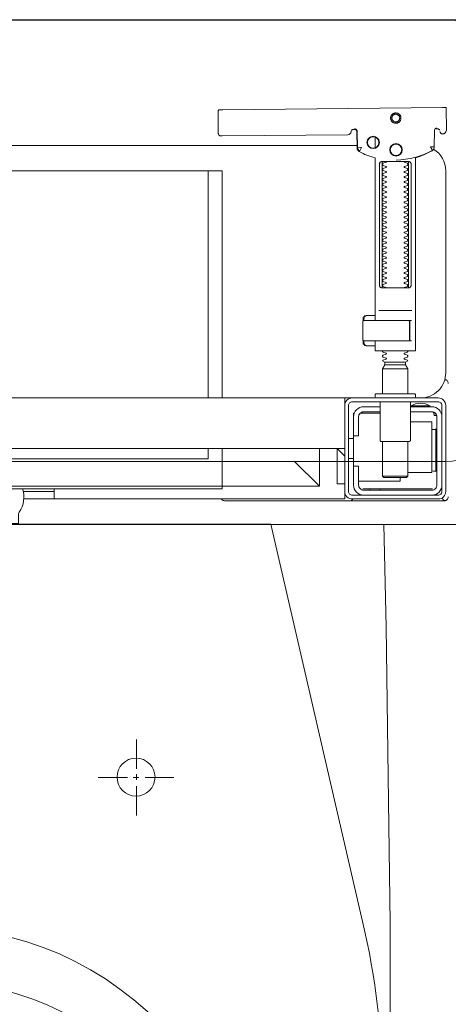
# Model space of a CAD drawing. Header units: millimetres. Extents: x 23192 to 177760, y -399809 to -79279.
# Tile 126 of 256: x 52078 to 52095, y -195465 to -195426. Entities that reach past the tile are written whole.
import ezdxf

# ---------------------------------------------------------------- set-up
doc = ezdxf.new("R2010")
doc.units = ezdxf.units.MM
doc.linetypes.add('HIDDEN2', pattern=[4.7625, 3.175, -1.5875])
doc.layers.get('0').update_dxf_attribs({"lineweight": 0})
for name, color, linetype, lineweight in [('!! 0_ Istn-sciany', 3, 'Continuous', 30), ('!! 2 ZABUDOWA GK-MDF', 54, 'Continuous', 13), ('!! 2_wypos-sanitarne', 240, 'Continuous', 9)]:
    doc.layers.add(name, color=color, linetype=linetype, lineweight=lineweight)
doc.layers.add('!! 2_WYBURZENIA DO REMONTU', color=7, linetype='Continuous', lineweight=0, true_color=0x4d4d4d, plot=False)
doc.layers.add('!!_@ wypos sanit nd', color=7, linetype='Continuous', lineweight=0, plot=False)
doc.layers.add('Powierzchnia', color=140, linetype='Continuous', lineweight=5, plot=False)

# ---------------------------------------------------------------- blocks, each defined once
blk = doc.blocks.new('A$C351F644B')
for p, q in [((16.707, 35.716), (13.073, 19.983)), ((13.073, 19.983), (-13.073, 19.983)), ((-20, 17.5), (20, 17.5)), ((20, 0), (-20, 0))]:
    blk.add_line(p, q)
for centre, radius, start, end in [((-11.917, 42.5), 29.417, 346.6674, 0), ((20, 15), 2.5, 0, 90), ((20, 2.5), 2.5, 270, 0)]:
    blk.add_arc(centre, radius, start, end)
blk = doc.blocks.new('A$Cff2eaf8b')
for points in [[(0.19864, 0.08252), (0.11173, 0.08169)], [(0.20013, 0.08252), (0.20025, 0.07353)], [(0.16386, 0.07389), (0.16409, 0.07384), (0.16425, 0.07378), (0.1644, 0.07368), (0.16452, 0.07356), (0.16463, 0.07342), (0.16471, 0.07326), (0.16476, 0.07309), (0.16478, 0.07292), (0.16496, 0.06636), (0.16497, 0.06624), (0.16498, 0.06614), (0.165, 0.06604), (0.16503, 0.06594), (0.16507, 0.06584), (0.16511, 0.06575), (0.16516, 0.06566), (0.16521, 0.06557), (0.16527, 0.06549), (0.16534, 0.0654), (0.16542, 0.06533), (0.1655, 0.06526), (0.16558, 0.06519), (0.16567, 0.06513), (0.16576, 0.06508), (0.16651, 0.0647), (0.16726, 0.06433), (0.16803, 0.06399), (0.16881, 0.06367), (0.1696, 0.06337), (0.17039, 0.06309), (0.17119, 0.06284), (0.172, 0.0626), (0.172, -0.00186)], [(0.1651, 0.06653), (0.16492, 0.07312), (0.1649, 0.07329), (0.16485, 0.07345), (0.16478, 0.07361), (0.16467, 0.07374), (0.16455, 0.07386), (0.16441, 0.07396), (0.16425, 0.07403), (0.16409, 0.07408), (0.16391, 0.07409)], [(0.172, 0.07087), (0.172, 0.06656)], [(0.19757, 0.07355), (0.19749, 0.07368), (0.19738, 0.0738), (0.19726, 0.0739), (0.19713, 0.07399), (0.19698, 0.07405), (0.19683, 0.07408), (0.19667, 0.07409), (0.19577, 0.07408)], [(0.16493, 0.0675), (-0.16477, 0.0675)], [(0.17483, 0.06014), (0.17483, 0.01214)], [(0.18523, 0.01214), (0.18523, 0.06014)], [(-0.11847, -0.0325), (-0.11847, 0.0575), (0.11153, 0.0575), (0.11153, -0.0325)], [(0.10602, 0.0575), (0.10602, -0.0325)], [(0.16811, -0.00015), (0.16776, -0.00056), (0.16776, -0.00022), (0.16779, -0.00011), (0.16786, -0.00004), (0.16797, 0), (0.1681, 0.00001), (0.16822, 0.00001), (0.16841, 0.00003), (0.16887, 0.00014), (0.172, 0.00014)], [(0.16848, 0.00006), (0.16856, 0.00012), (0.16876, 0.00014)], [(0.18662, 0.00214), (0.17345, 0.00214)], [(0.16732, -0.0019), (0.16732, -0.00074), (0.16736, -0.00062), (0.16746, -0.00054), (0.16767, -0.00049)], [(0.16751, -0.00165), (0.16754, -0.00139), (0.16766, -0.00086)], [(0.17371, -0.00186), (0.18481, -0.00186), (0.18637, -0.00186)], [(0.16767, -0.01124), (0.16755, -0.01122), (0.16746, -0.01119), (0.16737, -0.01112), (0.16732, -0.01098), (0.16732, -0.00983)], [(0.16766, -0.01087), (0.16754, -0.01033), (0.16751, -0.01008)], [(0.172, -0.01186), (0.16887, -0.01186), (0.16841, -0.01176), (0.16831, -0.01174), (0.16819, -0.01174), (0.16806, -0.01173), (0.16794, -0.01172), (0.16783, -0.01166), (0.16776, -0.01151), (0.16776, -0.01117), (0.16811, -0.01157)], [(0.18558, -0.00986), (0.18637, -0.00986)], [(0.16876, -0.01186), (0.16866, -0.01186), (0.16848, -0.01178)], [(0.1759, -0.0183), (0.1841, -0.0183)], [(0.1841, -0.01936), (0.1759, -0.01936)], [(0.185, -0.02092), (0.175, -0.02092)], [(0.19962, -0.02522), (0.19976, -0.02523), (0.19987, -0.02526), (0.20001, -0.0253)], [(-0.16, -0.0355), (-0.16, -0.0325), (0.16, -0.0325), (0.16, -0.0355)], [(0.16, -0.0485), (0.16, -0.0365)], [(0.174, -0.0385), (0.16618, -0.0385)], [(0.167, -0.03806), (0.16693, -0.03815), (0.16687, -0.03825), (0.16681, -0.03837), (0.16675, -0.0385)], [(0.19499, -0.03806), (0.19506, -0.03814), (0.19512, -0.03823), (0.19517, -0.03833), (0.19521, -0.03842), (0.19525, -0.03853), (0.19528, -0.03863), (0.19531, -0.03874), (0.19533, -0.03885), (0.19535, -0.03896), (0.19537, -0.03907), (0.19538, -0.03917), (0.19539, -0.03927), (0.19537, -0.03937), (0.19547, -0.0394), (0.19557, -0.0394), (0.19567, -0.0394), (0.19578, -0.0394), (0.19589, -0.0394), (0.19612, -0.0394), (0.19616, -0.0393), (0.19615, -0.03919), (0.19613, -0.03907), (0.19609, -0.03894), (0.19605, -0.03882), (0.19594, -0.03861)], [(0.1635, -0.0475), (0.1635, -0.04)], [(0.186, -0.042), (0.1945, -0.042), (0.1945, -0.062), (0.185, -0.062)], [(0.19591, -0.04489), (0.19602, -0.04489), (0.19615, -0.04489), (0.19632, -0.04489), (0.1965, -0.04489)], [(0.1615, -0.0485), (0.1635, -0.0485)], [(0.175, -0.0498), (0.175, -0.06346), (0.1755, -0.06396), (0.1845, -0.06396), (0.185, -0.06346), (0.185, -0.0498)], [(0.16, -0.0555), (0.157, -0.0525), (0.16, -0.0525), (-0.16, -0.0525), (-0.157, -0.0525), (-0.16, -0.0555)], [(0.10602, -0.0525), (0.10602, -0.05658), (-0.11847, -0.05658)], [(0.11153, -0.0525), (0.11153, -0.0675), (0.15, -0.0675)], [(0.14, -0.0575), (0.15, -0.0675), (0.15, -0.0525)], [(0.16, -0.0665), (0.157, -0.0665), (0.157, -0.0525)], [(0.1615, -0.0565), (0.1635, -0.0565)], [(0.1965, -0.06151), (0.19632, -0.06151), (0.19615, -0.06151), (0.19602, -0.06151), (0.19591, -0.06151)], [(0.1655, -0.0655), (0.182, -0.0655), (0.182, -0.06396)], [(0.185, -0.06346), (0.175, -0.06346)], [(0.03283, -0.0695), (0.045, -0.0695)], [(0.16, -0.0695), (0.16, -0.0725), (0.03305, -0.0725)], [(0.045, -0.0685), (0.045, -0.0725)], [(0.16721, -0.0685), (0.19466, -0.0685), (0.19478, -0.0685)], [(0.17, -0.069), (0.17, -0.0685)], [(0.174, -0.069), (0.174, -0.0685)]]:
    blk.add_lwpolyline(points)
for points in [[(0.16424, 0.07378), (0.16327, 0.07377), (0.16304, 0.07374), (0.16282, 0.07366), (0.16262, 0.07353), (0.16265, 0.07357), (0.16258, 0.07337), (0.16257, 0.07317, -0.157432), (0.16238, 0.07258), (0.1621, 0.07218, -0.241147), (0.16129, 0.07175), (0.1115, 0.07128), (0.11133, 0.07127), (0.11119, 0.07127), (0.11107, 0.07127), (0.11094, 0.07128), (0.11078, 0.0713), (0.11062, 0.07135), (0.11047, 0.07143), (0.11033, 0.07153), (0.11022, 0.07165), (0.11012, 0.07179), (0.11005, 0.07194), (0.11001, 0.0721), (0.10999, 0.07227), (0.10995, 0.08127), (0.11022, 0.08166)], [(0.19647, 0.0744), (0.19626, 0.07438), (0.19604, 0.0743), (0.19585, 0.07417), (0.19566, 0.07396, 0.132231), (0.19551, 0.07346), (0.19546, 0.06691)], [(0.19768, 0.0731, 0.415336), (0.19869, 0.07211)], [(0.19885, 0.07212), (0.19898, 0.07212), (0.19912, 0.07213), (0.19927, 0.07216), (0.1994, 0.07222), (0.19953, 0.07229), (0.19965, 0.07238), (0.19975, 0.07248), (0.20007, 0.07294, 0.158481), (0.20025, 0.07353)], [(0.18031, 0.06175, 0.125713), (0.19466, 0.06556, 0.121439), (0.19519, 0.06605, -0.262119), (0.2, 0.0575), (0.2, -0.0225, -0.414214), (0.19, -0.0325), (0.18751, -0.0325, 0.405519), (0.188, -0.032), (0.188, -0.0313, 0.414214), (0.1875, -0.0308), (0.1725, -0.0308, 0.414214), (0.172, -0.0313), (0.172, -0.032, 0.405519), (0.17249, -0.0325, 0.001664), (0.15993, -0.0325)], [(0.172, -0.00986), (0.172, -0.01366, 0.414214), (0.1722, -0.01386), (0.18462, -0.01386), (0.1878, -0.01386, 0.414214), (0.188, -0.01366), (0.188, 0.06267), (0.18885, 0.06292), (0.18969, 0.06319), (0.19052, 0.0635), (0.19134, 0.06382), (0.19215, 0.06417), (0.19295, 0.06454), (0.19374, 0.06494), (0.19456, 0.06538), (0.19464, 0.06544), (0.19473, 0.0655), (0.19481, 0.06557), (0.19488, 0.06564), (0.19495, 0.06572), (0.19502, 0.06581)], [(0.17647, 0.01114, 0.182836), (0.17636, 0.01123), (0.17515, 0.01163, 0.050055), (0.175, 0.0119), (0.175, 0.01218, 0.050055), (0.17515, 0.01244), (0.17636, 0.01285, 0.719897), (0.17636, 0.01323), (0.17515, 0.01363, 0.050055), (0.175, 0.0139), (0.175, 0.01418, 0.050055), (0.17515, 0.01444), (0.17636, 0.01485, 0.719897), (0.17636, 0.01523), (0.17515, 0.01563, 0.050055), (0.175, 0.0159), (0.175, 0.01618, 0.050055), (0.17515, 0.01644), (0.17636, 0.01685, 0.719897), (0.17636, 0.01723), (0.17515, 0.01763, 0.050055), (0.175, 0.0179), (0.175, 0.01818, 0.050055), (0.17515, 0.01844), (0.17636, 0.01885, 0.719897), (0.17636, 0.01923), (0.17515, 0.01963, 0.050055), (0.175, 0.0199), (0.175, 0.02018, 0.050055), (0.17515, 0.02044), (0.17636, 0.02085, 0.719897), (0.17636, 0.02123), (0.17515, 0.02163, 0.050055), (0.175, 0.0219), (0.175, 0.02218, 0.050055), (0.17515, 0.02244), (0.17636, 0.02285, 0.719897), (0.17636, 0.02323), (0.17515, 0.02363, 0.050055), (0.175, 0.0239), (0.175, 0.02418, 0.050055), (0.17515, 0.02444), (0.17636, 0.02485, 0.719897), (0.17636, 0.02523), (0.17515, 0.02563, 0.050055), (0.175, 0.0259), (0.175, 0.02618, 0.050055), (0.17515, 0.02644), (0.17636, 0.02685, 0.719897), (0.17636, 0.02723), (0.17515, 0.02763, 0.050055), (0.175, 0.0279), (0.175, 0.02818, 0.050055), (0.17515, 0.02844), (0.17636, 0.02885, 0.719897), (0.17636, 0.02923), (0.17515, 0.02963, 0.050055), (0.175, 0.0299), (0.175, 0.03018, 0.050055), (0.17515, 0.03044), (0.17636, 0.03085, 0.719897), (0.17636, 0.03123), (0.17515, 0.03163, 0.050055), (0.175, 0.0319), (0.175, 0.03218, 0.050055), (0.17515, 0.03244), (0.17636, 0.03285, 0.719897), (0.17636, 0.03323), (0.17515, 0.03363, 0.050055), (0.175, 0.0339), (0.175, 0.03418, 0.050055), (0.17515, 0.03444), (0.17636, 0.03485, 0.719897), (0.17636, 0.03523), (0.17515, 0.03563, 0.050055), (0.175, 0.0359), (0.175, 0.03618, 0.050055), (0.17515, 0.03644), (0.17636, 0.03685, 0.719897), (0.17636, 0.03723), (0.17515, 0.03763, 0.050055), (0.175, 0.0379), (0.175, 0.03818, 0.050055), (0.17515, 0.03844), (0.17636, 0.03885, 0.719897), (0.17636, 0.03923), (0.17515, 0.03963, 0.050055), (0.175, 0.0399), (0.175, 0.04018, 0.050055), (0.17515, 0.04044), (0.17636, 0.04085, 0.719897), (0.17636, 0.04123), (0.17515, 0.04163, 0.050055), (0.175, 0.0419), (0.175, 0.04218, 0.050055), (0.17515, 0.04244), (0.17636, 0.04285, 0.719897), (0.17636, 0.04323), (0.17515, 0.04363, 0.050055), (0.175, 0.0439), (0.175, 0.04418, 0.050055), (0.17515, 0.04444), (0.17636, 0.04485, 0.719897), (0.17636, 0.04523), (0.17515, 0.04563, 0.050055), (0.175, 0.0459), (0.175, 0.04618, 0.050055), (0.17515, 0.04644), (0.17636, 0.04685, 0.719897), (0.17636, 0.04723), (0.17515, 0.04763, 0.050055), (0.175, 0.0479), (0.175, 0.04818, 0.050055), (0.17515, 0.04844), (0.17636, 0.04885, 0.719897), (0.17636, 0.04923), (0.17515, 0.04963, 0.050055), (0.175, 0.0499), (0.175, 0.05018, 0.050055), (0.17515, 0.05044), (0.17636, 0.05085, 0.719897), (0.17636, 0.05123), (0.17515, 0.05163, 0.050055), (0.175, 0.0519), (0.175, 0.05218, 0.050055), (0.17515, 0.05244), (0.17636, 0.05285, 0.719897), (0.17636, 0.05323), (0.17515, 0.05363, 0.050055), (0.175, 0.0539), (0.175, 0.05418, 0.050055), (0.17515, 0.05444), (0.17636, 0.05485, 0.719897), (0.17636, 0.05523), (0.17515, 0.05563, 0.050055), (0.175, 0.0559), (0.175, 0.05618, 0.050055), (0.17515, 0.05644), (0.17636, 0.05685, 0.719897), (0.17636, 0.05723), (0.17515, 0.05763, 0.050055), (0.175, 0.0579), (0.175, 0.05818, 0.050055), (0.17515, 0.05844), (0.17636, 0.05885, 0.719897), (0.17636, 0.05923), (0.17515, 0.05963, 0.050055), (0.175, 0.0599), (0.175, 0.06018, 0.050055), (0.17515, 0.06044), (0.17636, 0.06085, 0.474594), (0.17647, 0.06114)], [(0.18353, 0.06114, 0.474594), (0.18364, 0.06085), (0.18485, 0.06044, 0.050055), (0.185, 0.06018), (0.185, 0.0599, 0.050055), (0.18485, 0.05963), (0.18364, 0.05923, 0.719897), (0.18364, 0.05885), (0.18485, 0.05844, 0.050055), (0.185, 0.05818), (0.185, 0.0579, 0.050055), (0.18485, 0.05763), (0.18364, 0.05723, 0.719897), (0.18364, 0.05685), (0.18485, 0.05644, 0.050055), (0.185, 0.05618), (0.185, 0.0559, 0.050055), (0.18485, 0.05563), (0.18364, 0.05523, 0.719897), (0.18364, 0.05485), (0.18485, 0.05444, 0.050055), (0.185, 0.05418), (0.185, 0.0539, 0.050055), (0.18485, 0.05363), (0.18364, 0.05323, 0.719897), (0.18364, 0.05285), (0.18485, 0.05244, 0.050055), (0.185, 0.05218), (0.185, 0.0519, 0.050055), (0.18485, 0.05163), (0.18364, 0.05123, 0.719897), (0.18364, 0.05085), (0.18485, 0.05044, 0.050055), (0.185, 0.05018), (0.185, 0.0499, 0.050055), (0.18485, 0.04963), (0.18364, 0.04923, 0.719897), (0.18364, 0.04885), (0.18485, 0.04844, 0.050055), (0.185, 0.04818), (0.185, 0.0479, 0.050055), (0.18485, 0.04763), (0.18364, 0.04723, 0.719897), (0.18364, 0.04685), (0.18485, 0.04644, 0.050055), (0.185, 0.04618), (0.185, 0.0459, 0.050055), (0.18485, 0.04563), (0.18364, 0.04523, 0.719897), (0.18364, 0.04485), (0.18485, 0.04444, 0.050055), (0.185, 0.04418), (0.185, 0.0439, 0.050055), (0.18485, 0.04363), (0.18364, 0.04323, 0.719897), (0.18364, 0.04285), (0.18485, 0.04244, 0.050055), (0.185, 0.04218), (0.185, 0.0419, 0.050055), (0.18485, 0.04163), (0.18364, 0.04123, 0.719897), (0.18364, 0.04085), (0.18485, 0.04044, 0.050055), (0.185, 0.04018), (0.185, 0.0399, 0.050055), (0.18485, 0.03963), (0.18364, 0.03923, 0.719897), (0.18364, 0.03885), (0.18485, 0.03844, 0.050055), (0.185, 0.03818), (0.185, 0.0379, 0.050055), (0.18485, 0.03763), (0.18364, 0.03723, 0.719897), (0.18364, 0.03685), (0.18485, 0.03644, 0.050055), (0.185, 0.03618), (0.185, 0.0359, 0.050055), (0.18485, 0.03563), (0.18364, 0.03523, 0.719897), (0.18364, 0.03485), (0.18485, 0.03444, 0.050055), (0.185, 0.03418), (0.185, 0.0339, 0.050055), (0.18485, 0.03363), (0.18364, 0.03323, 0.719897), (0.18364, 0.03285), (0.18485, 0.03244, 0.050055), (0.185, 0.03218), (0.185, 0.0319, 0.050055), (0.18485, 0.03163), (0.18364, 0.03123, 0.719897), (0.18364, 0.03085), (0.18485, 0.03044, 0.050055), (0.185, 0.03018), (0.185, 0.0299, 0.050055), (0.18485, 0.02963), (0.18364, 0.02923, 0.719897), (0.18364, 0.02885), (0.18485, 0.02844, 0.050055), (0.185, 0.02818), (0.185, 0.0279, 0.050055), (0.18485, 0.02763), (0.18364, 0.02723, 0.719897), (0.18364, 0.02685), (0.18485, 0.02644, 0.050055), (0.185, 0.02618), (0.185, 0.0259, 0.050055), (0.18485, 0.02563), (0.18364, 0.02523, 0.719897), (0.18364, 0.02485), (0.18485, 0.02444, 0.050055), (0.185, 0.02418), (0.185, 0.0239, 0.050055), (0.18485, 0.02363), (0.18364, 0.02323, 0.719897), (0.18364, 0.02285), (0.18485, 0.02244, 0.050055), (0.185, 0.02218), (0.185, 0.0219, 0.050055), (0.18485, 0.02163), (0.18364, 0.02123, 0.719897), (0.18364, 0.02085), (0.18485, 0.02044, 0.050055), (0.185, 0.02018), (0.185, 0.0199, 0.050055), (0.18485, 0.01963), (0.18364, 0.01923, 0.719897), (0.18364, 0.01885), (0.18485, 0.01844, 0.050055), (0.185, 0.01818), (0.185, 0.0179, 0.050055), (0.18485, 0.01763), (0.18364, 0.01723, 0.719897), (0.18364, 0.01685), (0.18485, 0.01644, 0.050055), (0.185, 0.01618), (0.185, 0.0159, 0.050055), (0.18485, 0.01563), (0.18364, 0.01523, 0.719897), (0.18364, 0.01485), (0.18485, 0.01444, 0.050055), (0.185, 0.01418), (0.185, 0.0139, 0.050055), (0.18485, 0.01363), (0.18364, 0.01323, 0.719897), (0.18364, 0.01285), (0.18485, 0.01244, 0.050055), (0.185, 0.01218), (0.185, 0.0119, 0.050055), (0.18485, 0.01163), (0.18364, 0.01123, 0.182836), (0.18353, 0.01114)], [(0.18575, -0.00966), (0.18575, -0.00207), (0.18572, -0.00196), (0.18564, -0.00189), (0.18554, -0.00186), (0.18565, -0.00188), (0.18573, -0.00194), (0.18577, -0.00204), (0.18577, -0.00966), (0.18574, -0.00977), (0.18566, -0.00984), (0.18547, -0.00986), (0.18558, -0.00981), (0.18563, -0.00966), (0.18563, -0.00206), (0.18557, -0.00191), (0.18547, -0.00186), (0.16743, -0.00186, 0.414214), (0.16723, -0.00206), (0.16723, -0.00966, 0.414214), (0.16743, -0.00986), (0.18547, -0.00986)], [(0.18555, -0.00986, 0.414213), (0.18575, -0.00966), (0.18575, -0.00207), (0.18575, -0.00966), (0.18572, -0.00977), (0.18564, -0.00984), (0.18554, -0.00986)], [(0.175, -0.01382), (0.175, -0.01406, -0.050055), (0.17515, -0.01432), (0.17636, -0.01473, -0.719897), (0.17636, -0.01511), (0.17515, -0.01552, -0.050055), (0.175, -0.01578), (0.175, -0.01606, -0.050055), (0.17515, -0.01632), (0.17636, -0.01673, -0.719897), (0.17636, -0.01711), (0.17515, -0.01752, -0.050055), (0.175, -0.01778), (0.1759, -0.0183), (0.1759, -0.01936), (0.175, -0.02092), (0.175, -0.0308)], [(0.185, -0.01382), (0.185, -0.01406, 0.050055), (0.18485, -0.01432), (0.18364, -0.01473, 0.719897), (0.18364, -0.01511), (0.18485, -0.01552, 0.050055), (0.185, -0.01578), (0.185, -0.01606, 0.050055), (0.18485, -0.01632), (0.18364, -0.01673, 0.719897), (0.18364, -0.01711), (0.18485, -0.01752, 0.050055), (0.185, -0.01778), (0.1841, -0.0183), (0.1841, -0.01936), (0.185, -0.02092), (0.185, -0.0308)], [(0.2001, -0.02534, 0.126559), (0.19961, -0.02525)], [(0.20099, -0.02671, 0.198909), (0.20055, -0.02564, 0.091301), (0.2001, -0.02534)], [(0.174, -0.034), (0.174, -0.0493, 0.414214), (0.1745, -0.0498), (0.1855, -0.0498, 0.414214), (0.186, -0.0493), (0.186, -0.034)], [(0.19375, -0.03562, 0.119096), (0.19, -0.03454, 0.119096), (0.18625, -0.03562)], [(0.16379, -0.0385), (0.1635, -0.0385), (0.1635, -0.04, -0.414214), (0.1675, -0.036), (0.174, -0.036)], [(0.174, -0.038), (0.1675, -0.038, 0.414214), (0.1655, -0.04), (0.1655, -0.0475), (0.1635, -0.0475), (0.1635, -0.067, 0.414214), (0.1675, -0.071)], [(0.1635, -0.0595), (0.1655, -0.0595), (0.1655, -0.067, 0.414214), (0.1675, -0.069), (0.1945, -0.069, 0.414214), (0.1965, -0.067), (0.1965, -0.04, 0.414214), (0.1945, -0.038), (0.186, -0.038)], [(0.19375, -0.036), (0.19375, -0.03562), (0.18625, -0.03562), (0.18625, -0.036), (0.1945, -0.036, -0.414214), (0.1985, -0.04)], [(0.1945, -0.04497), (0.19515, -0.04496), (0.19542, -0.04496), (0.1956, -0.04496), (0.19566, -0.04496, 0.116465), (0.19589, -0.0449), (0.196, -0.04485), (0.196, -0.06155), (0.19589, -0.0615, 0.116465), (0.19566, -0.06144), (0.19542, -0.06144), (0.19515, -0.06144), (0.1945, -0.06143)], [(-0.04, -0.0685), (-0.03255, -0.0685, 0.236962), (-0.03118, -0.07775, -0.154353), (-0.031, -0.07832), (-0.031, -0.08218), (0.031, -0.08218), (0.031, -0.07832, -0.154353), (0.03118, -0.07775, 0.236962), (0.03255, -0.0685), (0.04, -0.0685)], [(0.1945, -0.071, 0.414214), (0.1985, -0.067)], [(0.11124, -0.0725), (0.11142, -0.07274), (0.11165, -0.07293), (0.11192, -0.07308), (0.1122, -0.07317), (0.1125, -0.0732), (0.1623, -0.0732, 0.326231), (0.16325, -0.0725)], [(0.1987, -0.07216, 0.000114), (0.1987, -0.07216, 0.517015), (0.20003, -0.07309), (0.19993, -0.07313), (0.19983, -0.07315), (0.19971, -0.07318), (0.19958, -0.07319), (0.19948, -0.07319), (0.19903, -0.07319), (0.19841, -0.07319), (0.19771, -0.07319), (0.16427, -0.07319), (0.16392, -0.07319), (0.16356, -0.07319), (0.16323, -0.07319), (0.16293, -0.07319), (0.16269, -0.07319), (0.16249, -0.07319), (0.16236, -0.07319)], [(0.2001, -0.07306, 0.091301), (0.20055, -0.07276, 0.198909), (0.20099, -0.0717)]]:
    blk.add_lwpolyline(points, format="xyb")
for points in [[(0.18024, 0.0763), (0.18044, 0.07631), (0.18064, 0.07634), (0.18083, 0.07639), (0.18102, 0.07646), (0.1812, 0.07655), (0.18138, 0.07665), (0.18154, 0.07677), (0.18168, 0.07691), (0.18182, 0.07706), (0.18193, 0.07722), (0.18204, 0.0774), (0.18212, 0.07758), (0.18219, 0.07777), (0.18223, 0.07796), (0.18226, 0.07816), (0.18227, 0.07836), (0.18226, 0.07857), (0.18223, 0.07876), (0.18217, 0.07896), (0.18211, 0.07915), (0.18202, 0.07933), (0.18191, 0.0795), (0.18179, 0.07966), (0.18165, 0.07981), (0.1815, 0.07994), (0.18134, 0.08006), (0.18117, 0.08016), (0.18099, 0.08024), (0.1808, 0.08031), (0.1806, 0.08036), (0.1804, 0.08038), (0.1802, 0.08039), (0.18, 0.08038), (0.1798, 0.08035), (0.17961, 0.0803), (0.17942, 0.08023), (0.17924, 0.08014), (0.17907, 0.08004), (0.17891, 0.07992), (0.17876, 0.07978), (0.17863, 0.07963), (0.17851, 0.07947), (0.17841, 0.07929), (0.17832, 0.07911), (0.17826, 0.07892), (0.17821, 0.07872), (0.17818, 0.07853), (0.17817, 0.07832), (0.17819, 0.07812), (0.17822, 0.07793), (0.17827, 0.07773), (0.17834, 0.07754), (0.17842, 0.07736), (0.17853, 0.07719), (0.17865, 0.07703), (0.17879, 0.07688), (0.17894, 0.07675), (0.1791, 0.07663), (0.17927, 0.07653), (0.17946, 0.07645), (0.17965, 0.07638), (0.17984, 0.07633), (0.18004, 0.07631)], [(0.18023, 0.07679), (0.18038, 0.0768), (0.18053, 0.07682), (0.18068, 0.07686), (0.18082, 0.07691), (0.18096, 0.07698), (0.18109, 0.07706), (0.18121, 0.07715), (0.18132, 0.07725), (0.18143, 0.07737), (0.18151, 0.07749), (0.18159, 0.07762), (0.18166, 0.07776), (0.18171, 0.0779), (0.18174, 0.07805), (0.18176, 0.0782), (0.18177, 0.07835), (0.18176, 0.0785), (0.18174, 0.07866), (0.1817, 0.0788), (0.18164, 0.07895), (0.18158, 0.07908), (0.1815, 0.07921), (0.18141, 0.07933), (0.1813, 0.07944), (0.18119, 0.07955), (0.18107, 0.07964), (0.18093, 0.07971), (0.1808, 0.07978), (0.18065, 0.07983), (0.18051, 0.07986), (0.18036, 0.07988), (0.1802, 0.07989), (0.18005, 0.07988), (0.1799, 0.07986), (0.17975, 0.07982), (0.17961, 0.07976), (0.17947, 0.0797), (0.17935, 0.07962), (0.17922, 0.07953), (0.17911, 0.07942), (0.17901, 0.07931), (0.17892, 0.07919), (0.17884, 0.07906), (0.17878, 0.07892), (0.17873, 0.07877), (0.1787, 0.07863), (0.17867, 0.07848), (0.17867, 0.07832), (0.17868, 0.07817), (0.1787, 0.07802), (0.17874, 0.07787), (0.17879, 0.07773), (0.17886, 0.07759), (0.17894, 0.07746), (0.17903, 0.07734), (0.17913, 0.07723), (0.17925, 0.07713), (0.17937, 0.07704), (0.1795, 0.07696), (0.17964, 0.0769), (0.17978, 0.07685), (0.17993, 0.07682), (0.18008, 0.07679)], [(0.16587, 0.06536), (0.16582, 0.06538), (0.16577, 0.06542), (0.16573, 0.06545), (0.16568, 0.06549), (0.16563, 0.06553), (0.16558, 0.06558), (0.16553, 0.06563), (0.16548, 0.06568), (0.16544, 0.06573), (0.1654, 0.06579), (0.16536, 0.06585), (0.16532, 0.06591), (0.16529, 0.06597), (0.16526, 0.06603), (0.16523, 0.0661), (0.16521, 0.06616), (0.16519, 0.06623), (0.16517, 0.06629), (0.16515, 0.06636), (0.16514, 0.06642), (0.16514, 0.06648), (0.16513, 0.06654), (0.16513, 0.06659), (0.16518, 0.06661), (0.16643, 0.06666), (0.16648, 0.06666), (0.16654, 0.06666), (0.16659, 0.06668), (0.16664, 0.06665), (0.16661, 0.06661), (0.16658, 0.06656), (0.16655, 0.06651), (0.16652, 0.06645), (0.16594, 0.06536)], [(0.18533, 0.06114), (0.18541, 0.06113), (0.1855, 0.06112), (0.18559, 0.06111), (0.18567, 0.06108), (0.18575, 0.06105), (0.18583, 0.06101), (0.18591, 0.06096), (0.18597, 0.0609), (0.18604, 0.06084), (0.18609, 0.06076), (0.18615, 0.06068), (0.18619, 0.06058), (0.18623, 0.06048), (0.18625, 0.06037), (0.18627, 0.06025), (0.18628, 0.06014), (0.18628, 0.01214), (0.18627, 0.01202), (0.18625, 0.01191), (0.18623, 0.0118), (0.18619, 0.01169), (0.18615, 0.0116), (0.18609, 0.01151), (0.18604, 0.01144), (0.18597, 0.01137), (0.18591, 0.01131), (0.18583, 0.01126), (0.18575, 0.01122), (0.18567, 0.01119), (0.18559, 0.01117), (0.1855, 0.01115), (0.18541, 0.01114), (0.18533, 0.01114), (0.17475, 0.01114), (0.17466, 0.01114), (0.17457, 0.01115), (0.17449, 0.01117), (0.1744, 0.01119), (0.17432, 0.01122), (0.17424, 0.01126), (0.17416, 0.01131), (0.17409, 0.01137), (0.17403, 0.01144), (0.17397, 0.01151), (0.17392, 0.0116), (0.17387, 0.01169), (0.17384, 0.0118), (0.17381, 0.01191), (0.17379, 0.01202), (0.17379, 0.01214), (0.17379, 0.06014), (0.17379, 0.06025), (0.17381, 0.06037), (0.17384, 0.06048), (0.17387, 0.06058), (0.17392, 0.06068), (0.17397, 0.06076), (0.17403, 0.06084), (0.17409, 0.0609), (0.17416, 0.06096), (0.17424, 0.06101), (0.17432, 0.06105), (0.1744, 0.06108), (0.17449, 0.06111), (0.17457, 0.06112), (0.17466, 0.06113), (0.17475, 0.06114)], [(-0.11847, -0.0685), (0.11153, -0.0685), (0.11153, -0.0675), (-0.11847, -0.0675)]]:
    blk.add_lwpolyline(points, close=True)
for points in [[(0.19546, 0.0669), (0.19546, 0.0669), (0.19546, 0.0669), (0.19546, 0.06691), (0.19546, 0.06691), (0.19546, 0.06691), (0.19546, 0.06691), (0.19546, 0.06691), (0.19546, 0.06691), (0.19546, 0.06691), (0.19546, 0.06691), (0.19546, 0.06691), (0.19546, 0.06691), (0.19546, 0.06691), (0.19546, 0.06691), (0.19546, 0.06691), (0.19546, 0.06691), (0.19546, 0.06691), (0.19546, 0.06691), (0.19546, 0.06691), (0.19546, 0.0669), (0.19546, 0.0669), (0.19546, 0.0669), (0.19546, 0.0669), (0.19546, 0.0669), (0.19546, 0.0669), (0.19546, 0.0669), (0.19546, 0.0669), (0.19546, 0.0669), (0.19546, 0.0669), (0.19546, 0.0669), (0.19546, 0.0669), (0.19546, 0.0669), (0.19546, 0.0669), (0.19546, 0.0669), (0.19546, 0.0669), (0.19545, 0.0669), (0.19545, 0.06691), (0.19545, 0.06691), (0.19545, 0.06691), (0.19545, 0.06691), (0.19545, 0.06691), (0.19545, 0.06691), (0.19545, 0.06691), (0.19545, 0.06691), (0.19544, 0.06691), (0.19544, 0.06691), (0.19544, 0.0669), (0.19544, 0.0669), (0.19544, 0.0669), (0.19543, 0.0669), (0.19543, 0.0669), (0.19543, 0.0669), (0.19543, 0.0669), (0.19543, 0.0669), (0.19543, 0.0669), (0.19543, 0.0669), (0.19542, 0.0669), (0.19542, 0.0669), (0.19542, 0.0669), (0.19542, 0.0669), (0.19542, 0.0669), (0.19541, 0.0669), (0.19541, 0.0669), (0.19541, 0.0669), (0.19541, 0.0669), (0.19541, 0.0669), (0.1954, 0.0669), (0.1954, 0.0669), (0.1954, 0.0669), (0.19539, 0.0669), (0.19539, 0.0669), (0.19539, 0.0669), (0.19537, 0.06691), (0.19537, 0.06691), (0.19537, 0.06691), (0.19536, 0.06691), (0.19536, 0.06691), (0.19535, 0.06691), (0.19535, 0.06691), (0.19534, 0.06691), (0.19534, 0.06691), (0.19533, 0.06691), (0.19533, 0.06691), (0.19532, 0.06691), (0.19532, 0.06691), (0.19531, 0.06691), (0.19531, 0.06691), (0.1953, 0.06691), (0.19529, 0.06691), (0.19529, 0.06691), (0.19528, 0.06691), (0.19527, 0.06691), (0.19527, 0.06691), (0.19526, 0.06691), (0.19525, 0.06691), (0.19524, 0.06691), (0.19523, 0.06691), (0.19523, 0.06691), (0.19522, 0.06691), (0.19521, 0.06691), (0.1952, 0.06691), (0.19519, 0.06691), (0.19518, 0.06691), (0.19517, 0.06691), (0.19516, 0.06691), (0.19515, 0.06691), (0.19514, 0.06691), (0.19513, 0.06691), (0.19512, 0.06691), (0.19511, 0.06691), (0.1951, 0.06691), (0.19509, 0.06691), (0.19508, 0.06691), (0.19507, 0.06691), (0.19506, 0.06691), (0.19505, 0.06691), (0.19504, 0.06691), (0.19503, 0.06691), (0.19502, 0.06691), (0.19501, 0.06691), (0.19499, 0.06691), (0.19498, 0.06691), (0.19497, 0.06691), (0.19496, 0.06691), (0.19495, 0.06691), (0.19494, 0.06692), (0.19492, 0.06692), (0.19491, 0.06692), (0.1949, 0.06692), (0.19489, 0.06692), (0.19487, 0.06692), (0.19486, 0.06692), (0.19485, 0.06692), (0.19484, 0.06692), (0.19482, 0.06692), (0.19481, 0.06692), (0.19469, 0.06692), (0.19464, 0.06692), (0.19459, 0.06692), (0.19456, 0.06692), (0.19453, 0.06692), (0.19451, 0.06692), (0.19448, 0.06692), (0.19445, 0.06692), (0.19443, 0.06692), (0.1944, 0.06692), (0.19438, 0.06692), (0.19435, 0.06692), (0.19433, 0.06692), (0.1943, 0.06692), (0.19428, 0.06692), (0.19427, 0.06692), (0.19425, 0.06692), (0.19423, 0.06692), (0.19422, 0.06692), (0.19421, 0.06692), (0.19419, 0.06692), (0.19418, 0.06692), (0.19418, 0.06692), (0.19417, 0.06692), (0.19416, 0.06692), (0.19416, 0.06692), (0.19415, 0.06692), (0.19415, 0.06693), (0.19414, 0.06693), (0.19414, 0.06693), (0.19413, 0.06693), (0.19413, 0.06693), (0.19412, 0.06693), (0.19412, 0.06693), (0.19411, 0.06693), (0.19411, 0.06693), (0.19411, 0.06692), (0.1941, 0.06692), (0.1941, 0.06692), (0.1941, 0.06692), (0.19409, 0.06692), (0.19409, 0.06692), (0.19409, 0.06692), (0.19408, 0.06692), (0.19408, 0.06692), (0.19408, 0.06692), (0.19407, 0.06692), (0.19407, 0.06692), (0.19406, 0.06692), (0.19406, 0.06692), (0.19406, 0.06692), (0.19406, 0.06692), (0.19405, 0.06692), (0.19405, 0.06692), (0.19405, 0.06692), (0.19405, 0.06692), (0.19404, 0.06693), (0.19404, 0.06693), (0.19404, 0.06693), (0.19403, 0.06693), (0.19403, 0.06693), (0.19402, 0.06693), (0.19402, 0.06694), (0.19402, 0.06694), (0.19401, 0.06694), (0.19401, 0.06694), (0.19401, 0.06694), (0.194, 0.06694), (0.194, 0.06694), (0.194, 0.06694), (0.194, 0.06694), (0.194, 0.06694), (0.194, 0.06694), (0.19399, 0.06694), (0.19399, 0.06694), (0.19399, 0.06694), (0.19399, 0.06694), (0.19399, 0.06694), (0.19399, 0.06694), (0.19399, 0.06694), (0.19398, 0.06694), (0.19398, 0.06694), (0.19398, 0.06694), (0.19398, 0.06693), (0.19398, 0.06693), (0.19397, 0.06693), (0.19397, 0.06693), (0.19397, 0.06693), (0.19397, 0.06693), (0.19397, 0.06692), (0.19397, 0.06692), (0.19397, 0.06692), (0.19397, 0.06692), (0.19397, 0.06692), (0.19397, 0.06691), (0.19397, 0.06691), (0.19397, 0.06691), (0.19397, 0.06691), (0.19397, 0.0669), (0.19397, 0.0669), (0.19397, 0.0669), (0.19397, 0.0669), (0.19397, 0.0669), (0.19397, 0.06689), (0.19397, 0.06689), (0.19397, 0.06689), (0.19397, 0.06689), (0.19397, 0.06689), (0.19397, 0.06688), (0.19397, 0.06688), (0.19398, 0.06688), (0.19398, 0.06688), (0.19398, 0.06688), (0.19398, 0.06687), (0.19399, 0.06687), (0.19399, 0.06687), (0.19399, 0.06687), (0.194, 0.06686), (0.194, 0.06686), (0.19401, 0.06685), (0.19401, 0.06685), (0.19401, 0.06685), (0.19402, 0.06684), (0.19402, 0.06684), (0.19402, 0.06684), (0.19402, 0.06683), (0.19403, 0.06683), (0.19403, 0.06683), (0.19403, 0.06682), (0.19403, 0.06682), (0.19403, 0.06682), (0.19403, 0.06681), (0.19403, 0.06681), (0.19404, 0.06681), (0.19404, 0.06681), (0.19404, 0.0668), (0.19404, 0.0668), (0.19404, 0.0668), (0.19404, 0.06679), (0.19405, 0.06679), (0.19405, 0.06679), (0.19405, 0.06678), (0.19405, 0.06678), (0.19405, 0.06677), (0.19406, 0.06677), (0.19406, 0.06677), (0.19406, 0.06676), (0.19406, 0.06676), (0.19407, 0.06675), (0.19407, 0.06675), (0.19407, 0.06674), (0.19408, 0.06673), (0.19408, 0.06672), (0.19409, 0.06671), (0.1941, 0.0667), (0.1941, 0.06669), (0.19411, 0.06668), (0.19412, 0.06666), (0.19414, 0.06663), (0.19416, 0.06659), (0.19418, 0.06655), (0.19419, 0.06653), (0.1942, 0.06652), (0.19421, 0.0665), (0.19422, 0.06648), (0.19423, 0.06646), (0.19433, 0.06627), (0.19434, 0.06626), (0.19435, 0.06624), (0.19436, 0.06622), (0.19437, 0.06621), (0.19438, 0.06619), (0.19439, 0.06618), (0.1944, 0.06616), (0.1944, 0.06614), (0.19441, 0.06613), (0.19442, 0.06611), (0.19443, 0.0661), (0.19444, 0.06608), (0.19445, 0.06607), (0.19445, 0.06605), (0.19446, 0.06604), (0.19447, 0.06603), (0.19448, 0.06601), (0.19448, 0.066), (0.19449, 0.06598), (0.1945, 0.06597), (0.19451, 0.06596), (0.19451, 0.06595), (0.19452, 0.06593), (0.19453, 0.06592), (0.19453, 0.06591), (0.19454, 0.0659), (0.19455, 0.06588), (0.19455, 0.06587), (0.19456, 0.06586), (0.19457, 0.06585), (0.19457, 0.06584), (0.19458, 0.06583), (0.19458, 0.06582), (0.19459, 0.06581), (0.19459, 0.0658), (0.1946, 0.06579), (0.1946, 0.06578), (0.19461, 0.06577), (0.19461, 0.06576), (0.19462, 0.06575), (0.19462, 0.06574), (0.19463, 0.06573), (0.19463, 0.06572), (0.19464, 0.06572), (0.19464, 0.06571), (0.19464, 0.0657), (0.19465, 0.06569), (0.19465, 0.06569), (0.19466, 0.06568), (0.19466, 0.06567), (0.19466, 0.06567), (0.19467, 0.06566), (0.19467, 0.06566), (0.19467, 0.06565), (0.19467, 0.06565), (0.19468, 0.06564), (0.19468, 0.06564), (0.19468, 0.06564), (0.19468, 0.06563), (0.19468, 0.06563), (0.19468, 0.06563), (0.19468, 0.06563), (0.19468, 0.06563), (0.19468, 0.06562), (0.19469, 0.06562), (0.19469, 0.06562), (0.19469, 0.06562), (0.19469, 0.06562), (0.19469, 0.06562), (0.19469, 0.06562), (0.19469, 0.06561), (0.19469, 0.06561), (0.19469, 0.06561), (0.19469, 0.06561), (0.19469, 0.06561), (0.19469, 0.06561), (0.19469, 0.06561), (0.19469, 0.06561), (0.19469, 0.06561), (0.19469, 0.06561), (0.19469, 0.06561), (0.19469, 0.06561), (0.19469, 0.06561), (0.19469, 0.06561), (0.19469, 0.06561), (0.19469, 0.06561), (0.19469, 0.0656), (0.19469, 0.0656), (0.19469, 0.0656), (0.19469, 0.0656), (0.19469, 0.0656), (0.19469, 0.0656), (0.19468, 0.0656), (0.19468, 0.0656), (0.19468, 0.0656), (0.19468, 0.0656), (0.19468, 0.0656), (0.19468, 0.0656), (0.19468, 0.0656), (0.19469, 0.0656), (0.19469, 0.0656), (0.19469, 0.0656), (0.19469, 0.0656), (0.19469, 0.0656), (0.19469, 0.0656), (0.19469, 0.0656), (0.19469, 0.0656), (0.19469, 0.0656), (0.19469, 0.0656), (0.19469, 0.0656), (0.19469, 0.0656, 0.269557)], [(0.16, -0.0695), (0.16, -0.0355, -0.414214), (0.163, -0.0325), (0.197, -0.0325, -0.414214), (0.2, -0.0355), (0.2, -0.0695, -0.414214), (0.197, -0.0725), (0.163, -0.0725, -0.414214)], [(0.1985, -0.0355), (0.1985, -0.0695, -0.414214), (0.197, -0.071), (0.163, -0.071, -0.414214), (0.1615, -0.0695), (0.1615, -0.0355, -0.414214), (0.163, -0.034), (0.197, -0.034, -0.414214)]]:
    blk.add_lwpolyline(points, format="xyb", close=True)
for centre, radius in [((0.17128, 0.06872), 0.00247), ((0.17128, 0.06871), 0.00227), ((0.18031, 0.0658), 0.00247), ((0.18031, 0.0658), 0.00227)]:
    blk.add_circle(centre, radius)
for centre, major_axis, ratio, start_param, end_param in [((0.19863, 0.08251), (0.0015, 0.00001), 0.008666, 0.000034, 1.564556), ((0.11145, 0.08128), (-0.0015, -0.00001), 0.008666, 6.276938, 6.283143), ((0.11172, 0.08167), (0.0015, 0.00001), 0.008666, 1.564549, 3.135353), ((0.16326, 0.07477), (0.00001, -0.001), 0.006244, 0, 0.008667), ((0.19846, 0.074), (-0.000892, -0.000453), 0.001081, 6.273741, 6.283185), ((0.19868, 0.07311), (-0.001, -0.00001), 0.00236, 6.276941, 6.283185), ((0.19849, 0.07212), (0.000501, 0.000005), 0.008666, 5.12776, 5.491123), ((0.19868, 0.07311), (0.000013, -0.001), 0.403131, 6.273715, 6.283185), ((0.19883, 0.07312), (0.000018, -0.001), 0.702652, 6.271005, 6.283185), ((0.19875, 0.07351), (0.0015, 0.00002), 0.011557, 6.27692, 6.283202), ((0.17484, 0.06014), (0, 0.001), 0.006244, 0, 1.570796), ((0.18031, 0.06225), (0.000005, -0.0005), 0.006244, 0, 0.008667), ((0.18524, 0.06014), (0, -0.001), 0.006244, 3.141593, 4.712389), ((0.17484, 0.01214), (0, -0.001), 0.006244, 4.712389, 6.283185), ((0.18524, 0.01214), (0, -0.001), 0.006244, 4.712389, 6.283185), ((0.16768, -0.00069), (-0.000013, 0.0002), 0.199357, 6.276703, 6.276744), ((0.16768, -0.01104), (-0.000013, -0.0002), 0.199357, 0.006339, 0.00638)]:
    blk.add_ellipse(centre, major_axis=major_axis, ratio=ratio, start_param=start_param, end_param=end_param)
blk = doc.blocks.new('A$C6ce7c513')
at = {"lineweight": 0}
for points in [[(0.17819, -0.23404), (0.17794, -0.15833), (0.17745, -0.11986), (0.17695, -0.08064), (0.17646, -0.04094), (0.17548, -0.00049)], [(-0.17548, -0.00049), (0.17547, -0.00049)], [(0.07756, -0.08557), (0.07756, -0.09717)], [(0.06252, -0.10062), (0.07411, -0.10062)], [(0.07633, -0.10062), (0.07855, -0.10062)], [(0.07756, -0.09939), (0.07756, -0.1016)], [(0.08101, -0.10062), (0.09236, -0.10062)], [(0.07756, -0.10408), (0.07756, -0.11567)]]:
    blk.add_lwpolyline(points, dxfattribs=at)
blk.add_circle((0.07744, -0.1005), 0.00752, dxfattribs=at)
for centre, major_axis, ratio in [((0, -0.32554), (0, -0.16499), 0.830338), ((0, -0.32974), (0, -0.14798), 0.83084)]:
    blk.add_ellipse(centre, major_axis=major_axis, ratio=ratio, start_param=0, end_param=6.283185, dxfattribs=at)

msp = doc.modelspace()

# ---------------------------------------------------------------- linework, layer by layer
at = {"layer": '!! 0_ Istn-sciany'}
msp.add_lwpolyline([(52030.71142, -195425.5883), (52144.71142, -195425.5883)], dxfattribs=at)
at = {"layer": '!! 2 ZABUDOWA GK-MDF'}
msp.add_lwpolyline([(52030.71142, -195445.5883), (52144.71142, -195445.5883)], dxfattribs=at)
at = {"layer": 'Powierzchnia'}
msp.add_lwpolyline([(52135.71142, -195425.5883), (52004.71142, -195425.5883), (52004.71142, -195587.5883), (52135.71142, -195587.5883)], close=True, dxfattribs=at)

# ---------------------------------------------------------------- block references
at = {"layer": '!! 2_WYBURZENIA DO REMONTU', "linetype": 'HIDDEN2', "ltscale": 3, "xscale": -1, "rotation": 180}
msp.add_blockref('A$C351F644B', (52074.71142, -195425.5883), dxfattribs=at)
at = {"layer": '!! 2_wypos-sanitarne', "xscale": 100, "yscale": 100, "zscale": 100}
msp.add_blockref('A$C6ce7c513', (52074.71142, -195445.53931), dxfattribs=at)
at = {"layer": '!!_@ wypos sanit nd', "xscale": 100, "yscale": 100, "zscale": 100}
msp.add_blockref('A$Cff2eaf8b', (52074.71142, -195437.32131), dxfattribs=at)

doc.saveas('drawing.dxf')
